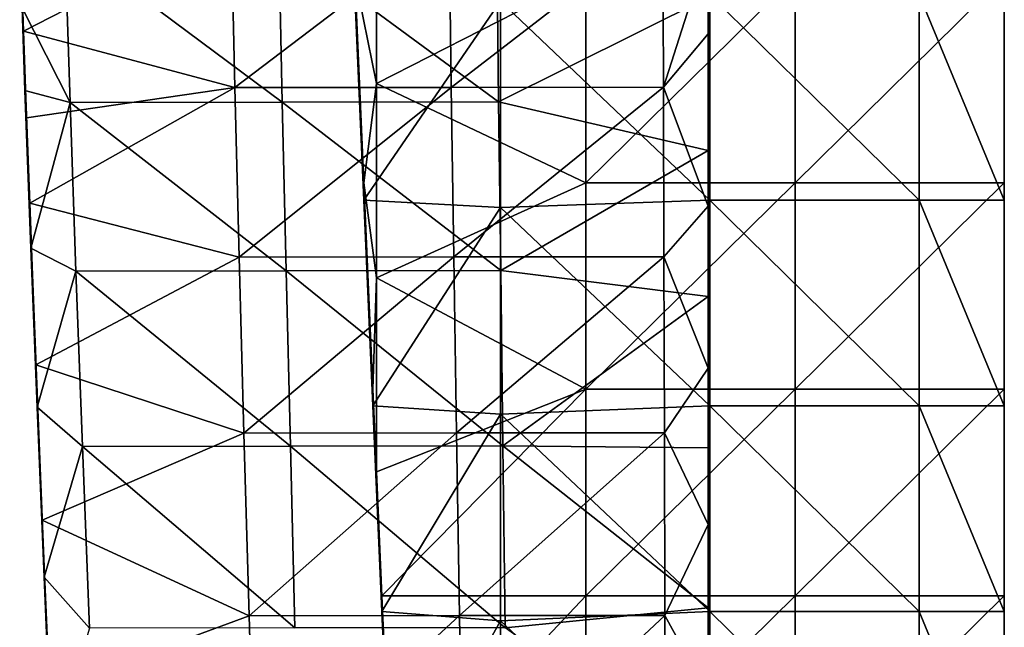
# Model space of a CAD drawing. Header units: millimetres. Extents: x -222 to 222, y 0 to 946.
# Tile 16 of 30: x 161 to 219, y 241 to 277. Entities that reach past the tile are written whole.
import ezdxf

# ---------------------------------------------------------------- set-up
doc = ezdxf.new("R2010")
doc.units = ezdxf.units.MM
doc.header["$LTSCALE"] = 102.491319
for name, color, linetype in [('1', 7, 'CONTINUOUS'), ('10', 7, 'CONTINUOUS'), ('2', 7, 'CONTINUOUS'), ('3', 7, 'CONTINUOUS'), ('4', 7, 'CONTINUOUS'), ('7', 7, 'CONTINUOUS'), ('8', 7, 'CONTINUOUS'), ('9', 7, 'CONTINUOUS')]:
    doc.layers.add(name, color=color, linetype=linetype)

msp = doc.modelspace()

# ---------------------------------------------------------------- linework, layer by layer
at = {"layer": '1', "linetype": 'Continuous'}
for points in [[(181.713, 273.162, -14.092), (181.713, 284.583, -14.092), (180.433, 279.473, -14.092), (181.713, 273.162, -14.092)], [(181.713, 273.162, -14.092), (194.046, 279.473, -14.092), (181.713, 284.583, -14.092), (181.713, 273.162, -14.092)], [(180.967, 267.322, -14.092), (181.713, 273.162, -14.092), (180.433, 279.473, -14.092), (180.967, 267.322, -14.092)], [(194.046, 267.322, -14.092), (194.046, 279.473, -14.092), (181.713, 273.162, -14.092), (194.046, 267.322, -14.092)], [(206.379, 267.322, -14.092), (206.379, 279.473, -14.092), (194.046, 267.322, -14.092), (206.379, 267.322, -14.092)], [(194.046, 267.322, -14.092), (206.379, 279.473, -14.092), (194.046, 279.473, -14.092), (194.046, 267.322, -14.092)], [(206.379, 279.473, -14.092), (206.379, 267.322, -14.092), (218.7, 279.473, -14.092), (206.379, 279.473, -14.092)], [(218.7, 279.473, -14.092), (206.379, 267.322, -14.092), (218.7, 267.322, -14.092), (218.7, 279.473, -14.092)], [(181.713, 261.741, -14.092), (181.713, 273.162, -14.092), (180.967, 267.322, -14.092), (181.713, 261.741, -14.092)], [(181.713, 261.741, -14.092), (194.046, 267.322, -14.092), (181.713, 273.162, -14.092), (181.713, 261.741, -14.092)], [(181.5, 255.171, -14.092), (181.713, 261.741, -14.092), (180.967, 267.322, -14.092), (181.5, 255.171, -14.092)], [(194.046, 255.171, -14.092), (194.046, 267.322, -14.092), (181.713, 261.741, -14.092), (194.046, 255.171, -14.092)], [(206.379, 255.171, -14.092), (206.379, 267.322, -14.092), (194.046, 255.171, -14.092), (206.379, 255.171, -14.092)], [(194.046, 255.171, -14.092), (206.379, 267.322, -14.092), (194.046, 267.322, -14.092), (194.046, 255.171, -14.092)], [(206.379, 267.322, -14.092), (206.379, 255.171, -14.092), (218.7, 267.322, -14.092), (206.379, 267.322, -14.092)], [(218.7, 267.322, -14.092), (206.379, 255.171, -14.092), (218.7, 255.171, -14.092), (218.7, 267.322, -14.092)], [(181.713, 250.32, -14.092), (181.713, 261.741, -14.092), (181.5, 255.171, -14.092), (181.713, 250.32, -14.092)], [(181.713, 250.32, -14.092), (194.046, 255.171, -14.092), (181.713, 261.741, -14.092), (181.713, 250.32, -14.092)], [(182.033, 243.02, -14.092), (194.046, 255.171, -14.092), (181.713, 250.32, -14.092), (182.033, 243.02, -14.092)], [(194.046, 243.02, -14.092), (194.046, 255.171, -14.092), (182.033, 243.02, -14.092), (194.046, 243.02, -14.092)], [(206.379, 243.02, -14.092), (206.379, 255.171, -14.092), (194.046, 243.02, -14.092), (206.379, 243.02, -14.092)], [(194.046, 243.02, -14.092), (206.379, 255.171, -14.092), (194.046, 255.171, -14.092), (194.046, 243.02, -14.092)], [(206.379, 255.171, -14.092), (206.379, 243.02, -14.092), (218.7, 255.171, -14.092), (206.379, 255.171, -14.092)], [(218.7, 255.171, -14.092), (206.379, 243.02, -14.092), (218.7, 243.02, -14.092), (218.7, 255.171, -14.092)], [(182.567, 230.869, -14.092), (194.046, 243.02, -14.092), (182.033, 243.02, -14.092), (182.567, 230.869, -14.092)], [(194.046, 230.869, -14.092), (194.046, 243.02, -14.092), (182.567, 230.869, -14.092), (194.046, 230.869, -14.092)], [(206.379, 230.869, -14.092), (206.379, 243.02, -14.092), (194.046, 230.869, -14.092), (206.379, 230.869, -14.092)], [(194.046, 230.869, -14.092), (206.379, 243.02, -14.092), (194.046, 243.02, -14.092), (194.046, 230.869, -14.092)], [(206.379, 243.02, -14.092), (206.379, 230.869, -14.092), (218.7, 243.02, -14.092), (206.379, 243.02, -14.092)], [(218.7, 243.02, -14.092), (206.379, 230.869, -14.092), (218.7, 230.869, -14.092), (218.7, 243.02, -14.092)]]:
    msp.add_3dface(points, dxfattribs=at)
at = {"layer": '10', "linetype": 'Continuous'}
for points in [[(201.25, 281.197, -409.037), (201.25, 276.085, -409.598), (201.25, 282.271, -421.359), (201.25, 281.197, -409.037)], [(201.25, 276.085, -409.598), (201.25, 272.695, -422.308), (201.25, 282.271, -421.359), (201.25, 276.085, -409.598)], [(201.25, 272.695, -422.308), (201.25, 281.981, -434.196), (201.25, 282.271, -421.359), (201.25, 272.695, -422.308)], [(201.25, 272.421, -435.054), (201.25, 281.691, -446.8), (201.25, 281.981, -434.196), (201.25, 272.421, -435.054)], [(201.25, 272.421, -435.054), (201.25, 281.981, -434.196), (201.25, 272.695, -422.308), (201.25, 272.421, -435.054)], [(201.25, 272.147, -447.552), (201.25, 278.256, -449.693), (201.25, 281.691, -446.8), (201.25, 272.147, -447.552)], [(201.25, 272.147, -447.552), (201.25, 281.691, -446.8), (201.25, 272.421, -435.054), (201.25, 272.147, -447.552)], [(201.25, 269.222, -450.4), (201.25, 278.256, -449.693), (201.25, 272.147, -447.552), (201.25, 269.222, -450.4)], [(201.25, 276.085, -409.598), (201.25, 265.952, -410.783), (201.25, 272.695, -422.308), (201.25, 276.085, -409.598)], [(201.25, 265.952, -410.783), (201.25, 262.733, -423.38), (201.25, 272.695, -422.308), (201.25, 265.952, -410.783)], [(201.25, 262.733, -423.38), (201.25, 272.421, -435.054), (201.25, 272.695, -422.308), (201.25, 262.733, -423.38)], [(201.25, 262.474, -436.021), (201.25, 272.147, -447.552), (201.25, 272.421, -435.054), (201.25, 262.474, -436.021)], [(201.25, 262.474, -436.021), (201.25, 272.421, -435.054), (201.25, 262.733, -423.38), (201.25, 262.474, -436.021)], [(201.25, 262.215, -448.403), (201.25, 269.222, -450.4), (201.25, 272.147, -447.552), (201.25, 262.215, -448.403)], [(201.25, 262.215, -448.403), (201.25, 272.147, -447.552), (201.25, 262.474, -436.021), (201.25, 262.215, -448.403)], [(201.25, 260.64, -451.122), (201.25, 269.222, -450.4), (201.25, 262.215, -448.403), (201.25, 260.64, -451.122)], [(201.25, 265.952, -410.783), (201.25, 256.407, -411.979), (201.25, 262.733, -423.38), (201.25, 265.952, -410.783)], [(201.25, 256.407, -411.979), (201.25, 252.384, -424.575), (201.25, 262.733, -423.38), (201.25, 256.407, -411.979)], [(201.25, 252.384, -424.575), (201.25, 262.474, -436.021), (201.25, 262.733, -423.38), (201.25, 252.384, -424.575)], [(201.25, 252.14, -437.097), (201.25, 262.215, -448.403), (201.25, 262.474, -436.021), (201.25, 252.14, -437.097)], [(201.25, 252.14, -437.097), (201.25, 262.474, -436.021), (201.25, 252.384, -424.575), (201.25, 252.14, -437.097)], [(201.25, 251.896, -449.352), (201.25, 260.64, -451.122), (201.25, 262.215, -448.403), (201.25, 251.896, -449.352)], [(201.25, 251.896, -449.352), (201.25, 262.215, -448.403), (201.25, 252.14, -437.097), (201.25, 251.896, -449.352)], [(201.25, 251.733, -451.919), (201.25, 260.64, -451.122), (201.25, 251.896, -449.352), (201.25, 251.733, -451.919)], [(201.25, 256.407, -411.979), (201.25, 247.22, -413.195), (201.25, 252.384, -424.575), (201.25, 256.407, -411.979)], [(201.25, 247.22, -413.195), (201.25, 241.649, -425.892), (201.25, 252.384, -424.575), (201.25, 247.22, -413.195)], [(201.25, 241.649, -425.892), (201.25, 252.14, -437.097), (201.25, 252.384, -424.575), (201.25, 241.649, -425.892)], [(201.25, 241.419, -438.282), (201.25, 251.896, -449.352), (201.25, 252.14, -437.097), (201.25, 241.419, -438.282)], [(201.25, 241.419, -438.282), (201.25, 252.14, -437.097), (201.25, 241.649, -425.892), (201.25, 241.419, -438.282)], [(201.25, 241.191, -450.4), (201.25, 251.733, -451.919), (201.25, 251.896, -449.352), (201.25, 241.191, -450.4)], [(201.25, 241.191, -450.4), (201.25, 251.896, -449.352), (201.25, 241.419, -438.282), (201.25, 241.191, -450.4)], [(201.25, 242.302, -452.811), (201.25, 251.733, -451.919), (201.25, 241.191, -450.4), (201.25, 242.302, -452.811)], [(201.25, 247.22, -413.195), (201.25, 237.215, -414.587), (201.25, 241.649, -425.892), (201.25, 247.22, -413.195)], [(201.25, 232.526, -453.783), (201.25, 242.302, -452.811), (201.25, 241.191, -450.4), (201.25, 232.526, -453.783)], [(201.25, 237.215, -414.587), (201.25, 230.527, -427.332), (201.25, 241.649, -425.892), (201.25, 237.215, -414.587)], [(201.25, 230.527, -427.332), (201.25, 241.419, -438.282), (201.25, 241.649, -425.892), (201.25, 230.527, -427.332)], [(201.25, 230.312, -439.577), (201.25, 241.191, -450.4), (201.25, 241.419, -438.282), (201.25, 230.312, -439.577)], [(201.25, 230.312, -439.577), (201.25, 241.419, -438.282), (201.25, 230.527, -427.332), (201.25, 230.312, -439.577)], [(201.25, 230.098, -451.545), (201.25, 232.526, -453.783), (201.25, 241.191, -450.4), (201.25, 230.098, -451.545)], [(201.25, 230.098, -451.545), (201.25, 241.191, -450.4), (201.25, 230.312, -439.577), (201.25, 230.098, -451.545)]]:
    msp.add_3dface(points, dxfattribs=at)
at = {"layer": '2', "linetype": 'Continuous'}
for points in [[(180.967, 267.322, -14.092), (180.433, 279.473, -14.092), (180.967, 266.95, -27.761), (180.967, 267.322, -14.092)], [(180.967, 266.95, -27.761), (180.433, 279.473, -14.092), (180.433, 279.084, -27.954), (180.967, 266.95, -27.761)], [(180.967, 266.95, -27.761), (180.433, 279.084, -27.954), (180.967, 266.578, -41.444), (180.967, 266.95, -27.761)], [(180.967, 266.578, -41.444), (180.433, 279.084, -27.954), (180.433, 278.695, -41.831), (180.967, 266.578, -41.444)], [(180.967, 266.578, -41.444), (180.433, 278.695, -41.831), (180.967, 266.296, -51.808), (180.967, 266.578, -41.444)], [(180.967, 266.296, -51.808), (180.433, 278.695, -41.831), (180.433, 278.4, -52.341), (180.967, 266.296, -51.808)], [(181.5, 255.171, -14.092), (180.967, 267.322, -14.092), (181.5, 254.816, -27.568), (181.5, 255.171, -14.092)], [(181.5, 254.816, -27.568), (180.967, 267.322, -14.092), (180.967, 266.95, -27.761), (181.5, 254.816, -27.568)], [(181.5, 254.816, -27.568), (180.967, 266.95, -27.761), (181.5, 254.461, -41.058), (181.5, 254.816, -27.568)], [(181.5, 254.461, -41.058), (180.967, 266.95, -27.761), (180.967, 266.578, -41.444), (181.5, 254.461, -41.058)], [(181.5, 254.461, -41.058), (180.967, 266.578, -41.444), (181.5, 254.192, -51.276), (181.5, 254.461, -41.058)], [(181.5, 254.192, -51.276), (180.967, 266.578, -41.444), (180.967, 266.296, -51.808), (181.5, 254.192, -51.276)], [(181.713, 250.32, -14.092), (181.5, 255.171, -14.092), (182.033, 242.682, -27.375), (181.713, 250.32, -14.092)], [(182.033, 242.682, -27.375), (181.5, 255.171, -14.092), (181.5, 254.816, -27.568), (182.033, 242.682, -27.375)], [(182.033, 242.682, -27.375), (181.5, 254.816, -27.568), (182.033, 242.344, -40.672), (182.033, 242.682, -27.375)], [(182.033, 242.344, -40.672), (181.5, 254.816, -27.568), (181.5, 254.461, -41.058), (182.033, 242.344, -40.672)], [(182.033, 242.344, -40.672), (181.5, 254.461, -41.058), (182.033, 242.087, -50.743), (182.033, 242.344, -40.672)], [(182.033, 242.087, -50.743), (181.5, 254.461, -41.058), (181.5, 254.192, -51.276), (182.033, 242.087, -50.743)], [(182.033, 243.02, -14.092), (181.713, 250.32, -14.092), (182.033, 242.682, -27.375), (182.033, 243.02, -14.092)], [(182.567, 230.869, -14.092), (182.033, 243.02, -14.092), (182.567, 230.548, -27.182), (182.567, 230.869, -14.092)], [(182.567, 230.548, -27.182), (182.033, 243.02, -14.092), (182.033, 242.682, -27.375), (182.567, 230.548, -27.182)], [(182.567, 230.548, -27.182), (182.033, 242.682, -27.375), (182.567, 230.227, -40.286), (182.567, 230.548, -27.182)], [(182.567, 230.227, -40.286), (182.033, 242.682, -27.375), (182.033, 242.344, -40.672), (182.567, 230.227, -40.286)], [(182.567, 230.227, -40.286), (182.033, 242.344, -40.672), (182.567, 229.983, -50.211), (182.567, 230.227, -40.286)], [(182.567, 229.983, -50.211), (182.033, 242.344, -40.672), (182.033, 242.087, -50.743), (182.567, 229.983, -50.211)]]:
    msp.add_3dface(points, dxfattribs=at)
at = {"layer": '3', "linetype": 'Continuous'}
for points in [[(180.967, 266.296, -51.808), (180.433, 278.4, -52.341), (189.021, 278.026, -52.324), (180.967, 266.296, -51.808)], [(180.967, 266.296, -51.808), (189.021, 278.026, -52.324), (189.021, 265.869, -51.79), (180.967, 266.296, -51.808)], [(201.354, 278.4, -52.341), (201.354, 266.296, -51.808), (189.021, 278.026, -52.324), (201.354, 278.4, -52.341)], [(189.021, 278.026, -52.324), (201.354, 266.296, -51.808), (189.021, 265.869, -51.79), (189.021, 278.026, -52.324)], [(201.354, 266.296, -51.808), (201.354, 278.4, -52.341), (213.687, 266.296, -51.808), (201.354, 266.296, -51.808)], [(213.687, 266.296, -51.808), (201.354, 278.4, -52.341), (213.687, 278.4, -52.341), (213.687, 266.296, -51.808)], [(213.687, 266.296, -51.808), (213.687, 278.4, -52.341), (218.7, 266.296, -51.808), (213.687, 266.296, -51.808)], [(218.7, 266.296, -51.808), (213.687, 278.4, -52.341), (218.7, 278.4, -52.341), (218.7, 266.296, -51.808)], [(181.5, 254.192, -51.276), (180.967, 266.296, -51.808), (189.021, 265.869, -51.79), (181.5, 254.192, -51.276)], [(201.354, 266.296, -51.808), (201.354, 254.192, -51.276), (189.021, 265.869, -51.79), (201.354, 266.296, -51.808)], [(201.354, 254.192, -51.276), (201.354, 266.296, -51.808), (213.687, 254.192, -51.276), (201.354, 254.192, -51.276)], [(213.687, 254.192, -51.276), (201.354, 266.296, -51.808), (213.687, 266.296, -51.808), (213.687, 254.192, -51.276)], [(213.687, 254.192, -51.276), (213.687, 266.296, -51.808), (218.7, 254.192, -51.276), (213.687, 254.192, -51.276)], [(218.7, 254.192, -51.276), (213.687, 266.296, -51.808), (218.7, 266.296, -51.808), (218.7, 254.192, -51.276)], [(181.5, 254.192, -51.276), (189.021, 265.869, -51.79), (189.021, 253.711, -51.255), (181.5, 254.192, -51.276)], [(189.021, 265.869, -51.79), (201.354, 254.192, -51.276), (189.021, 253.711, -51.255), (189.021, 265.869, -51.79)], [(182.033, 242.087, -50.743), (181.5, 254.192, -51.276), (189.021, 253.711, -51.255), (182.033, 242.087, -50.743)], [(201.354, 254.192, -51.276), (201.354, 242.087, -50.743), (189.021, 253.711, -51.255), (201.354, 254.192, -51.276)], [(201.354, 242.087, -50.743), (201.354, 254.192, -51.276), (213.687, 242.087, -50.743), (201.354, 242.087, -50.743)], [(213.687, 242.087, -50.743), (201.354, 254.192, -51.276), (213.687, 254.192, -51.276), (213.687, 242.087, -50.743)], [(213.687, 242.087, -50.743), (213.687, 254.192, -51.276), (218.7, 242.087, -50.743), (213.687, 242.087, -50.743)], [(218.7, 242.087, -50.743), (213.687, 254.192, -51.276), (218.7, 254.192, -51.276), (218.7, 242.087, -50.743)], [(182.033, 242.087, -50.743), (189.021, 253.711, -51.255), (189.021, 241.553, -50.72), (182.033, 242.087, -50.743)], [(189.021, 253.711, -51.255), (201.354, 242.087, -50.743), (189.021, 241.553, -50.72), (189.021, 253.711, -51.255)], [(182.567, 229.983, -50.211), (182.033, 242.087, -50.743), (189.021, 241.553, -50.72), (182.567, 229.983, -50.211)], [(201.354, 242.087, -50.743), (201.354, 229.983, -50.211), (189.021, 241.553, -50.72), (201.354, 242.087, -50.743)], [(201.354, 229.983, -50.211), (201.354, 242.087, -50.743), (213.687, 229.983, -50.211), (201.354, 229.983, -50.211)], [(213.687, 229.983, -50.211), (201.354, 242.087, -50.743), (213.687, 242.087, -50.743), (213.687, 229.983, -50.211)], [(213.687, 229.983, -50.211), (213.687, 242.087, -50.743), (218.7, 229.983, -50.211), (213.687, 229.983, -50.211)], [(218.7, 229.983, -50.211), (213.687, 242.087, -50.743), (218.7, 242.087, -50.743), (218.7, 229.983, -50.211)], [(182.567, 229.983, -50.211), (189.021, 241.553, -50.72), (189.021, 229.395, -50.185), (182.567, 229.983, -50.211)], [(189.021, 241.553, -50.72), (201.354, 229.983, -50.211), (189.021, 229.395, -50.185), (189.021, 241.553, -50.72)]]:
    msp.add_3dface(points, dxfattribs=at)
at = {"layer": '4', "linetype": 'Continuous'}
for points in [[(218.7, 279.473, -14.092), (218.7, 267.322, -14.092), (218.7, 279.346, -19.082), (218.7, 279.473, -14.092)], [(218.7, 267.322, -14.092), (218.7, 267.2, -19.082), (218.7, 279.346, -19.082), (218.7, 267.322, -14.092)], [(218.7, 267.2, -19.082), (218.7, 279.031, -31.415), (218.7, 279.346, -19.082), (218.7, 267.2, -19.082)], [(218.7, 279.031, -31.415), (218.7, 266.899, -31.415), (218.7, 278.188, -43.748), (218.7, 279.031, -31.415)], [(218.7, 266.899, -31.415), (218.7, 279.031, -31.415), (218.7, 267.2, -19.082), (218.7, 266.899, -31.415)], [(218.7, 266.296, -51.808), (218.7, 278.4, -52.341), (218.7, 278.188, -43.748), (218.7, 266.296, -51.808)], [(218.7, 266.296, -51.808), (218.7, 278.188, -43.748), (218.7, 265.995, -43.748), (218.7, 266.296, -51.808)], [(218.7, 278.188, -43.748), (218.7, 266.899, -31.415), (218.7, 265.995, -43.748), (218.7, 278.188, -43.748)], [(218.7, 267.322, -14.092), (218.7, 255.171, -14.092), (218.7, 267.2, -19.082), (218.7, 267.322, -14.092)], [(218.7, 255.171, -14.092), (218.7, 255.055, -19.082), (218.7, 267.2, -19.082), (218.7, 255.171, -14.092)], [(218.7, 255.055, -19.082), (218.7, 266.899, -31.415), (218.7, 267.2, -19.082), (218.7, 255.055, -19.082)], [(218.7, 266.899, -31.415), (218.7, 254.767, -31.415), (218.7, 265.995, -43.748), (218.7, 266.899, -31.415)], [(218.7, 254.767, -31.415), (218.7, 266.899, -31.415), (218.7, 255.055, -19.082), (218.7, 254.767, -31.415)], [(218.7, 254.192, -51.276), (218.7, 266.296, -51.808), (218.7, 265.995, -43.748), (218.7, 254.192, -51.276)], [(218.7, 254.192, -51.276), (218.7, 265.995, -43.748), (218.7, 253.801, -43.748), (218.7, 254.192, -51.276)], [(218.7, 265.995, -43.748), (218.7, 254.767, -31.415), (218.7, 253.801, -43.748), (218.7, 265.995, -43.748)], [(218.7, 255.171, -14.092), (218.7, 243.02, -14.092), (218.7, 255.055, -19.082), (218.7, 255.171, -14.092)], [(218.7, 243.02, -14.092), (218.7, 242.909, -19.082), (218.7, 255.055, -19.082), (218.7, 243.02, -14.092)], [(218.7, 242.909, -19.082), (218.7, 254.767, -31.415), (218.7, 255.055, -19.082), (218.7, 242.909, -19.082)], [(218.7, 254.767, -31.415), (218.7, 242.635, -31.415), (218.7, 253.801, -43.748), (218.7, 254.767, -31.415)], [(218.7, 242.635, -31.415), (218.7, 254.767, -31.415), (218.7, 242.909, -19.082), (218.7, 242.635, -31.415)], [(218.7, 242.087, -50.743), (218.7, 254.192, -51.276), (218.7, 253.801, -43.748), (218.7, 242.087, -50.743)], [(218.7, 242.087, -50.743), (218.7, 253.801, -43.748), (218.7, 241.608, -43.748), (218.7, 242.087, -50.743)], [(218.7, 253.801, -43.748), (218.7, 242.635, -31.415), (218.7, 241.608, -43.748), (218.7, 253.801, -43.748)], [(218.7, 243.02, -14.092), (218.7, 230.869, -14.092), (218.7, 242.909, -19.082), (218.7, 243.02, -14.092)], [(218.7, 230.869, -14.092), (218.7, 230.764, -19.082), (218.7, 242.909, -19.082), (218.7, 230.869, -14.092)], [(218.7, 230.764, -19.082), (218.7, 242.635, -31.415), (218.7, 242.909, -19.082), (218.7, 230.764, -19.082)], [(218.7, 242.635, -31.415), (218.7, 230.503, -31.415), (218.7, 241.608, -43.748), (218.7, 242.635, -31.415)], [(218.7, 230.503, -31.415), (218.7, 242.635, -31.415), (218.7, 230.764, -19.082), (218.7, 230.503, -31.415)], [(218.7, 229.983, -50.211), (218.7, 242.087, -50.743), (218.7, 241.608, -43.748), (218.7, 229.983, -50.211)], [(218.7, 229.983, -50.211), (218.7, 241.608, -43.748), (218.7, 229.414, -43.748), (218.7, 229.983, -50.211)], [(218.7, 241.608, -43.748), (218.7, 230.503, -31.415), (218.7, 229.414, -43.748), (218.7, 241.608, -43.748)]]:
    msp.add_3dface(points, dxfattribs=at)
at = {"layer": '7', "linetype": 'Continuous'}
for points in [[(163.352, 281.598, -449.443), (163.662, 272.054, -450.168), (160.828, 277.628, -449.736), (163.352, 281.598, -449.443)], [(176.159, 272.074, -450.169), (163.352, 281.598, -449.443), (175.954, 281.616, -449.444), (176.159, 272.074, -450.169)], [(163.662, 272.054, -450.168), (163.352, 281.598, -449.443), (176.159, 272.074, -450.169), (163.662, 272.054, -450.168)], [(188.906, 272.085, -450.169), (175.954, 281.616, -449.444), (188.793, 281.627, -449.444), (188.906, 272.085, -450.169)], [(176.159, 272.074, -450.169), (175.954, 281.616, -449.444), (188.906, 272.085, -450.169), (176.159, 272.074, -450.169)], [(188.906, 272.085, -450.169), (188.793, 281.627, -449.444), (201.25, 278.256, -449.693), (188.906, 272.085, -450.169)], [(201.25, 269.222, -450.4), (188.906, 272.085, -450.169), (201.25, 278.256, -449.693), (201.25, 269.222, -450.4)], [(160.828, 277.628, -449.736), (163.662, 272.054, -450.168), (161.002, 272.755, -450.112), (160.828, 277.628, -449.736)], [(161.002, 272.755, -450.112), (163.662, 272.054, -450.168), (161.349, 263.485, -450.872), (161.002, 272.755, -450.112)], [(176.386, 262.145, -450.99), (163.662, 272.054, -450.168), (176.159, 272.074, -450.169), (176.386, 262.145, -450.99)], [(189.028, 262.157, -450.99), (176.159, 272.074, -450.169), (188.906, 272.085, -450.169), (189.028, 262.157, -450.99)], [(176.386, 262.145, -450.99), (176.159, 272.074, -450.169), (189.028, 262.157, -450.99), (176.386, 262.145, -450.99)], [(189.028, 262.157, -450.99), (188.906, 272.085, -450.169), (201.25, 269.222, -450.4), (189.028, 262.157, -450.99)], [(163.662, 272.054, -450.168), (164.005, 262.124, -450.989), (161.349, 263.485, -450.872), (163.662, 272.054, -450.168)], [(164.005, 262.124, -450.989), (163.662, 272.054, -450.168), (176.386, 262.145, -450.99), (164.005, 262.124, -450.989)], [(201.25, 260.64, -451.122), (189.028, 262.157, -450.99), (201.25, 269.222, -450.4), (201.25, 260.64, -451.122)], [(161.349, 263.485, -450.872), (164.005, 262.124, -450.989), (161.717, 254.111, -451.696), (161.349, 263.485, -450.872)], [(164.005, 262.124, -450.989), (164.383, 251.808, -451.908), (161.717, 254.111, -451.696), (164.005, 262.124, -450.989)], [(176.637, 251.829, -451.908), (164.005, 262.124, -450.989), (176.386, 262.145, -450.99), (176.637, 251.829, -451.908)], [(164.383, 251.808, -451.908), (164.005, 262.124, -450.989), (176.637, 251.829, -451.908), (164.383, 251.808, -451.908)], [(189.16, 251.841, -451.909), (176.386, 262.145, -450.99), (189.028, 262.157, -450.99), (189.16, 251.841, -451.909)], [(176.637, 251.829, -451.908), (176.386, 262.145, -450.99), (189.16, 251.841, -451.909), (176.637, 251.829, -451.908)], [(189.16, 251.841, -451.909), (189.028, 262.157, -450.99), (201.25, 260.64, -451.122), (189.16, 251.841, -451.909)], [(201.25, 251.733, -451.919), (189.16, 251.841, -451.909), (201.25, 260.64, -451.122), (201.25, 251.733, -451.919)], [(161.717, 254.111, -451.696), (164.383, 251.808, -451.908), (162.128, 244.106, -452.631), (161.717, 254.111, -451.696)], [(164.383, 251.808, -451.908), (164.795, 241.105, -452.923), (162.128, 244.106, -452.631), (164.383, 251.808, -451.908)], [(176.91, 241.126, -452.923), (164.383, 251.808, -451.908), (176.637, 251.829, -451.908), (176.91, 241.126, -452.923)], [(164.795, 241.105, -452.923), (164.383, 251.808, -451.908), (176.91, 241.126, -452.923), (164.795, 241.105, -452.923)], [(189.302, 241.139, -452.924), (176.637, 251.829, -451.908), (189.16, 251.841, -451.909), (189.302, 241.139, -452.924)], [(176.91, 241.126, -452.923), (176.637, 251.829, -451.908), (189.302, 241.139, -452.924), (176.91, 241.126, -452.923)], [(189.302, 241.139, -452.924), (189.16, 251.841, -451.909), (201.25, 242.302, -452.811), (189.302, 241.139, -452.924)], [(201.25, 242.302, -452.811), (189.16, 251.841, -451.909), (201.25, 251.733, -451.919), (201.25, 242.302, -452.811)], [(162.128, 244.106, -452.631), (164.795, 241.105, -452.923), (162.57, 233.752, -453.653), (162.128, 244.106, -452.631)], [(201.25, 232.526, -453.783), (189.302, 241.139, -452.924), (201.25, 242.302, -452.811), (201.25, 232.526, -453.783)]]:
    msp.add_3dface(points, dxfattribs=at)
at = {"layer": '8', "linetype": 'Continuous'}
for points in [[(160.69, 282.448, -411.538), (161.028, 272.857, -412.571), (160.729, 281.369, -409.013), (160.69, 282.448, -411.538)], [(161.028, 272.857, -412.571), (160.69, 282.448, -411.538), (161.028, 272.596, -425.073), (161.028, 272.857, -412.571)], [(161.028, 272.596, -425.073), (160.69, 282.448, -411.538), (160.69, 282.171, -424.145), (161.028, 272.596, -425.073)], [(161.028, 272.596, -425.073), (160.69, 282.171, -424.145), (161.028, 272.32, -437.818), (161.028, 272.596, -425.073)], [(161.028, 272.32, -437.818), (160.69, 282.171, -424.145), (160.69, 281.879, -436.981), (161.028, 272.32, -437.818)], [(160.828, 277.628, -449.736), (161.002, 272.755, -450.112), (160.69, 281.879, -436.981), (160.828, 277.628, -449.736)], [(161.002, 272.755, -450.112), (161.028, 272.32, -437.818), (160.69, 281.879, -436.981), (161.002, 272.755, -450.112)], [(160.729, 281.369, -409.013), (161.028, 272.857, -412.571), (160.907, 276.257, -409.573), (160.729, 281.369, -409.013)], [(160.907, 276.257, -409.573), (161.028, 272.857, -412.571), (161.092, 271.159, -410.156), (160.907, 276.257, -409.573)], [(161.002, 272.755, -450.112), (161.349, 263.485, -450.872), (161.028, 272.32, -437.818), (161.002, 272.755, -450.112)], [(161.028, 272.857, -412.571), (161.401, 262.881, -413.736), (161.092, 271.159, -410.156), (161.028, 272.857, -412.571)], [(161.401, 262.881, -413.736), (161.028, 272.857, -412.571), (161.401, 262.636, -426.122), (161.401, 262.881, -413.736)], [(161.401, 262.636, -426.122), (161.028, 272.857, -412.571), (161.028, 272.596, -425.073), (161.401, 262.636, -426.122)], [(161.401, 262.636, -426.122), (161.028, 272.596, -425.073), (161.401, 262.374, -438.762), (161.401, 262.636, -426.122)], [(161.401, 262.374, -438.762), (161.028, 272.596, -425.073), (161.028, 272.32, -437.818), (161.401, 262.374, -438.762)], [(161.349, 263.485, -450.872), (161.401, 262.374, -438.762), (161.028, 272.32, -437.818), (161.349, 263.485, -450.872)], [(161.092, 271.159, -410.156), (161.401, 262.881, -413.736), (161.279, 266.131, -410.755), (161.092, 271.159, -410.156)], [(161.279, 266.131, -410.755), (161.401, 262.881, -413.736), (161.648, 256.614, -411.945), (161.279, 266.131, -410.755)], [(161.349, 263.485, -450.872), (161.717, 254.111, -451.696), (161.401, 262.374, -438.762), (161.349, 263.485, -450.872)], [(161.401, 262.881, -413.736), (161.81, 252.518, -415.031), (161.648, 256.614, -411.945), (161.401, 262.881, -413.736)], [(161.81, 252.518, -415.031), (161.401, 262.881, -413.736), (161.81, 252.289, -427.29), (161.81, 252.518, -415.031)], [(161.81, 252.289, -427.29), (161.401, 262.881, -413.736), (161.401, 262.636, -426.122), (161.81, 252.289, -427.29)], [(161.81, 252.289, -427.29), (161.401, 262.636, -426.122), (161.81, 252.042, -439.812), (161.81, 252.289, -427.29)], [(161.81, 252.042, -439.812), (161.401, 262.636, -426.122), (161.401, 262.374, -438.762), (161.81, 252.042, -439.812)], [(161.717, 254.111, -451.696), (161.81, 252.042, -439.812), (161.401, 262.374, -438.762), (161.717, 254.111, -451.696)], [(161.648, 256.614, -411.945), (161.81, 252.518, -415.031), (162.018, 247.469, -413.154), (161.648, 256.614, -411.945)], [(161.717, 254.111, -451.696), (162.128, 244.106, -452.631), (161.81, 252.042, -439.812), (161.717, 254.111, -451.696)], [(161.81, 252.518, -415.031), (162.254, 241.77, -416.457), (162.018, 247.469, -413.154), (161.81, 252.518, -415.031)], [(162.254, 241.77, -416.457), (161.81, 252.518, -415.031), (162.254, 241.556, -428.578), (162.254, 241.77, -416.457)], [(162.254, 241.556, -428.578), (161.81, 252.518, -415.031), (161.81, 252.289, -427.29), (162.254, 241.556, -428.578)], [(162.254, 241.556, -428.578), (161.81, 252.289, -427.29), (162.254, 241.324, -440.968), (162.254, 241.556, -428.578)], [(162.254, 241.324, -440.968), (161.81, 252.289, -427.29), (161.81, 252.042, -439.812), (162.254, 241.324, -440.968)], [(162.128, 244.106, -452.631), (162.254, 241.324, -440.968), (161.81, 252.042, -439.812), (162.128, 244.106, -452.631)], [(162.018, 247.469, -413.154), (162.254, 241.77, -416.457), (162.438, 237.506, -414.538), (162.018, 247.469, -413.154)], [(162.128, 244.106, -452.631), (162.57, 233.752, -453.653), (162.254, 241.324, -440.968), (162.128, 244.106, -452.631)], [(162.254, 241.77, -416.457), (162.734, 230.636, -418.015), (162.438, 237.506, -414.538), (162.254, 241.77, -416.457)], [(162.734, 230.636, -418.015), (162.254, 241.77, -416.457), (162.734, 230.436, -429.987), (162.734, 230.636, -418.015)], [(162.734, 230.436, -429.987), (162.254, 241.77, -416.457), (162.254, 241.556, -428.578), (162.734, 230.436, -429.987)], [(162.734, 230.436, -429.987), (162.254, 241.556, -428.578), (162.734, 230.22, -442.231), (162.734, 230.436, -429.987)], [(162.734, 230.22, -442.231), (162.254, 241.556, -428.578), (162.254, 241.324, -440.968), (162.734, 230.22, -442.231)], [(162.57, 233.752, -453.653), (162.734, 230.22, -442.231), (162.254, 241.324, -440.968), (162.57, 233.752, -453.653)]]:
    msp.add_3dface(points, dxfattribs=at)
at = {"layer": '9', "linetype": 'Continuous'}
for points in [[(160.729, 281.369, -409.013), (160.907, 276.257, -409.573), (173.148, 282.524, -408.893), (160.729, 281.369, -409.013)], [(160.907, 276.257, -409.573), (173.373, 272.931, -409.954), (173.148, 282.524, -408.893), (160.907, 276.257, -409.573)], [(173.373, 272.931, -409.954), (185.986, 282.536, -408.893), (173.148, 282.524, -408.893), (173.373, 272.931, -409.954)], [(186.119, 272.944, -409.955), (185.986, 282.536, -408.893), (173.373, 272.931, -409.954), (186.119, 272.944, -409.955)], [(186.119, 272.944, -409.955), (198.586, 282.542, -408.894), (185.986, 282.536, -408.893), (186.119, 272.944, -409.955)], [(198.614, 272.95, -409.955), (198.586, 282.542, -408.894), (186.119, 272.944, -409.955), (198.614, 272.95, -409.955)], [(198.586, 282.542, -408.894), (198.614, 272.95, -409.955), (201.25, 281.197, -409.037), (198.586, 282.542, -408.894)], [(201.25, 281.197, -409.037), (198.614, 272.95, -409.955), (201.25, 276.085, -409.598), (201.25, 281.197, -409.037)], [(160.907, 276.257, -409.573), (161.092, 271.159, -410.156), (173.373, 272.931, -409.954), (160.907, 276.257, -409.573)], [(201.25, 276.085, -409.598), (198.614, 272.95, -409.955), (201.25, 265.952, -410.783), (201.25, 276.085, -409.598)], [(161.092, 271.159, -410.156), (161.279, 266.131, -410.755), (173.373, 272.931, -409.954), (161.092, 271.159, -410.156)], [(161.279, 266.131, -410.755), (173.624, 262.952, -411.148), (173.373, 272.931, -409.954), (161.279, 266.131, -410.755)], [(173.624, 262.952, -411.148), (186.119, 272.944, -409.955), (173.373, 272.931, -409.954), (173.624, 262.952, -411.148)], [(186.265, 262.966, -411.148), (186.119, 272.944, -409.955), (173.624, 262.952, -411.148), (186.265, 262.966, -411.148)], [(186.265, 262.966, -411.148), (198.614, 272.95, -409.955), (186.119, 272.944, -409.955), (186.265, 262.966, -411.148)], [(198.644, 262.971, -411.148), (198.614, 272.95, -409.955), (186.265, 262.966, -411.148), (198.644, 262.971, -411.148)], [(198.614, 272.95, -409.955), (198.644, 262.971, -411.148), (201.25, 265.952, -410.783), (198.614, 272.95, -409.955)], [(161.279, 266.131, -410.755), (161.648, 256.614, -411.945), (173.624, 262.952, -411.148), (161.279, 266.131, -410.755)], [(201.25, 265.952, -410.783), (198.644, 262.971, -411.148), (201.25, 256.407, -411.979), (201.25, 265.952, -410.783)], [(161.648, 256.614, -411.945), (173.9, 252.587, -412.474), (173.624, 262.952, -411.148), (161.648, 256.614, -411.945)], [(173.9, 252.587, -412.474), (186.265, 262.966, -411.148), (173.624, 262.952, -411.148), (173.9, 252.587, -412.474)], [(186.424, 252.601, -412.474), (186.265, 262.966, -411.148), (173.9, 252.587, -412.474), (186.424, 252.601, -412.474)], [(186.424, 252.601, -412.474), (198.644, 262.971, -411.148), (186.265, 262.966, -411.148), (186.424, 252.601, -412.474)], [(198.675, 252.607, -412.475), (198.644, 262.971, -411.148), (186.424, 252.601, -412.474), (198.675, 252.607, -412.475)], [(198.644, 262.971, -411.148), (198.675, 252.607, -412.475), (201.25, 256.407, -411.979), (198.644, 262.971, -411.148)], [(161.648, 256.614, -411.945), (162.018, 247.469, -413.154), (173.9, 252.587, -412.474), (161.648, 256.614, -411.945)], [(201.25, 256.407, -411.979), (198.675, 252.607, -412.475), (201.25, 247.22, -413.195), (201.25, 256.407, -411.979)], [(162.018, 247.469, -413.154), (174.203, 241.835, -413.932), (173.9, 252.587, -412.474), (162.018, 247.469, -413.154)], [(174.203, 241.835, -413.932), (186.424, 252.601, -412.474), (173.9, 252.587, -412.474), (174.203, 241.835, -413.932)], [(186.595, 241.85, -413.933), (186.424, 252.601, -412.474), (174.203, 241.835, -413.932), (186.595, 241.85, -413.933)], [(186.595, 241.85, -413.933), (198.675, 252.607, -412.475), (186.424, 252.601, -412.474), (186.595, 241.85, -413.933)], [(198.707, 241.856, -413.933), (198.675, 252.607, -412.475), (186.595, 241.85, -413.933), (198.707, 241.856, -413.933)], [(198.675, 252.607, -412.475), (198.707, 241.856, -413.933), (201.25, 247.22, -413.195), (198.675, 252.607, -412.475)], [(162.018, 247.469, -413.154), (162.438, 237.506, -414.538), (174.203, 241.835, -413.932), (162.018, 247.469, -413.154)], [(201.25, 247.22, -413.195), (198.707, 241.856, -413.933), (201.25, 237.215, -414.587), (201.25, 247.22, -413.195)], [(162.438, 237.506, -414.538), (174.532, 230.698, -415.524), (174.203, 241.835, -413.932), (162.438, 237.506, -414.538)], [(174.532, 230.698, -415.524), (186.595, 241.85, -413.933), (174.203, 241.835, -413.932), (174.532, 230.698, -415.524)], [(186.778, 230.713, -415.524), (186.595, 241.85, -413.933), (174.532, 230.698, -415.524), (186.778, 230.713, -415.524)], [(186.778, 230.713, -415.524), (198.707, 241.856, -413.933), (186.595, 241.85, -413.933), (186.778, 230.713, -415.524)], [(198.741, 230.719, -415.524), (198.707, 241.856, -413.933), (186.778, 230.713, -415.524), (198.741, 230.719, -415.524)], [(198.707, 241.856, -413.933), (198.741, 230.719, -415.524), (201.25, 237.215, -414.587), (198.707, 241.856, -413.933)]]:
    msp.add_3dface(points, dxfattribs=at)

doc.saveas('drawing.dxf')
